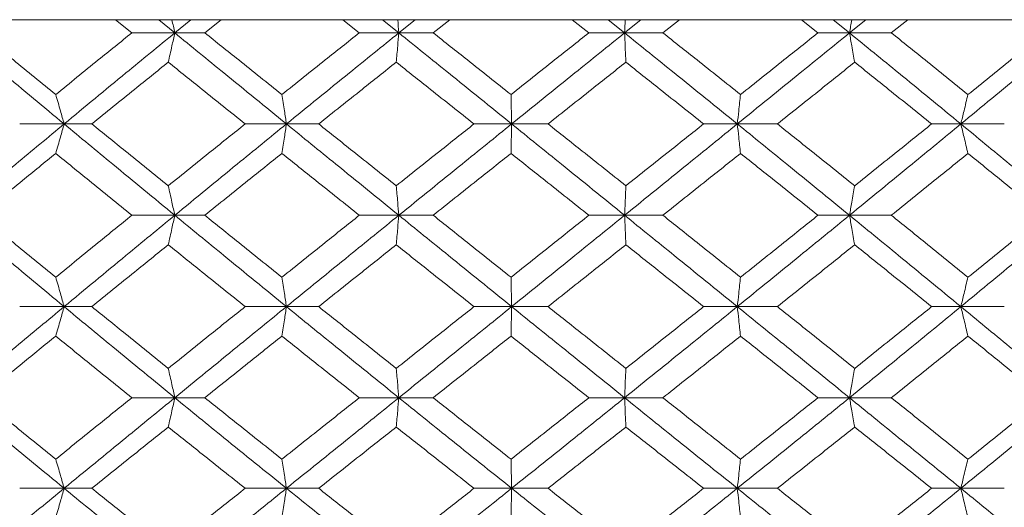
# Model space of a CAD drawing. Header units: inches. Extents: x -4.1 to 22.8, y -8.3 to 17.7.
# Tile 97 of 130: x 12.249 to 12.908, y 1.792 to 2.118. Entities that reach past the tile are written whole.
import ezdxf

# ---------------------------------------------------------------- set-up
doc = ezdxf.new("R2010")
doc.units = ezdxf.units.IN
doc.header["$MEASUREMENT"] = 0

msp = doc.modelspace()

# ---------------------------------------------------------------- linework, layer by layer
at = {"color": 7, "linetype": 'Continuous', "lineweight": 15}
for p, q in [((13.33274, 2.11819), (11.87553, 2.11819)), ((12.3243, 2.10937), (12.31336, 2.11819)), ((12.35302, 2.10937), (12.34224, 2.11819)), ((12.35302, 2.10937), (12.36386, 2.11819)), ((12.37312, 2.10937), (12.38416, 2.11819)), ((12.47646, 2.10937), (12.46535, 2.11819)), ((12.50293, 2.10937), (12.49199, 2.11819)), ((12.50293, 2.10937), (12.51389, 2.11819)), ((12.52592, 2.10937), (12.53707, 2.11819)), ((12.63003, 2.10937), (12.61887, 2.11819)), ((12.65395, 2.10937), (12.64297, 2.11819)), ((12.65395, 2.10937), (12.66491, 2.11819)), ((12.67958, 2.10937), (12.69072, 2.11819)), ((12.78331, 2.10937), (12.77222, 2.11819)), ((12.80442, 2.10937), (12.79353, 2.11819)), ((12.80442, 2.10937), (12.81527, 2.11819)), ((12.83241, 2.10937), (12.84342, 2.11819)), ((12.35302, 2.10937), (12.3243, 2.10937)), ((12.35302, 2.10937), (12.37312, 2.10937)), ((12.50293, 2.10937), (12.47646, 2.10937)), ((12.50293, 2.10937), (12.52592, 2.10937)), ((12.65395, 2.10937), (12.63003, 2.10937)), ((12.65395, 2.10937), (12.67958, 2.10937)), ((12.80442, 2.10937), (12.78331, 2.10937)), ((12.80442, 2.10937), (12.83241, 2.10937)), ((12.279, 2.04841), (12.24926, 2.04841)), ((12.279, 2.04841), (12.29756, 2.04841)), ((12.42773, 2.04841), (12.4001, 2.04841)), ((12.42773, 2.04841), (12.44931, 2.04841)), ((12.5784, 2.04841), (12.55317, 2.04841)), ((12.5784, 2.04841), (12.60275, 2.04841)), ((12.72936, 2.04841), (12.70681, 2.04841)), ((12.72936, 2.04841), (12.7562, 2.04841)), ((12.87893, 2.04841), (12.85932, 2.04841)), ((12.87893, 2.04841), (12.90799, 2.04841)), ((12.35302, 1.98729), (12.3243, 1.98729)), ((12.35302, 1.98729), (12.37312, 1.98729)), ((12.50293, 1.98729), (12.47646, 1.98729)), ((12.50293, 1.98729), (12.52592, 1.98729)), ((12.65395, 1.98729), (12.63003, 1.98729)), ((12.65395, 1.98729), (12.67958, 1.98729)), ((12.80442, 1.98729), (12.78331, 1.98729)), ((12.80442, 1.98729), (12.83241, 1.98729)), ((12.279, 1.92616), (12.24926, 1.92616)), ((12.279, 1.92616), (12.29756, 1.92616)), ((12.42773, 1.92616), (12.4001, 1.92616)), ((12.42773, 1.92616), (12.44931, 1.92616)), ((12.5784, 1.92616), (12.55317, 1.92616)), ((12.5784, 1.92616), (12.60275, 1.92616)), ((12.72936, 1.92616), (12.70681, 1.92616)), ((12.72936, 1.92616), (12.7562, 1.92616)), ((12.87893, 1.92616), (12.85932, 1.92616)), ((12.87893, 1.92616), (12.90799, 1.92616)), ((12.35302, 1.86521), (12.3243, 1.86521)), ((12.35302, 1.86521), (12.37312, 1.86521)), ((12.50293, 1.86521), (12.47646, 1.86521)), ((12.50293, 1.86521), (12.52592, 1.86521)), ((12.65395, 1.86521), (12.63003, 1.86521)), ((12.65395, 1.86521), (12.67958, 1.86521)), ((12.80442, 1.86521), (12.78331, 1.86521)), ((12.80442, 1.86521), (12.83241, 1.86521)), ((12.279, 1.80459), (12.24926, 1.80459)), ((12.279, 1.80459), (12.29756, 1.80459)), ((12.42773, 1.80459), (12.4001, 1.80459)), ((12.42773, 1.80459), (12.44931, 1.80459)), ((12.5784, 1.80459), (12.55317, 1.80459)), ((12.5784, 1.80459), (12.60275, 1.80459)), ((12.72936, 1.80459), (12.70681, 1.80459)), ((12.72936, 1.80459), (12.7562, 1.80459)), ((12.87893, 1.80459), (12.85932, 1.80459)), ((12.87893, 1.80459), (12.90799, 1.80459))]:
    msp.add_line(p, q, dxfattribs=at)
for points, knots in [([(12.35109, 2.11819), (12.3511, 2.11816), (12.35175, 2.11525), (12.35239, 2.11229), (12.35302, 2.10937)], [0, 0, 0, 0, 0.0107619, 1, 1, 1, 1]), ([(12.50215, 2.11819), (12.50216, 2.11816), (12.50242, 2.11525), (12.50267, 2.11229), (12.50293, 2.10937)], [0, 0, 0, 0, 0.010766, 1, 1, 1, 1]), ([(12.65433, 2.11819), (12.65433, 2.11816), (12.6542, 2.11525), (12.65407, 2.11229), (12.65395, 2.10937)], [0, 0, 0, 0, 0.010762, 1, 1, 1, 1]), ([(12.80596, 2.11819), (12.80595, 2.11816), (12.80544, 2.11525), (12.80493, 2.11229), (12.80442, 2.10937)], [0, 0, 0, 0, 0.010765, 1, 1, 1, 1]), ([(12.279, 2.04841), (12.26528, 2.05981), (12.24079, 2.08014), (12.21653, 2.10044), (12.20586, 2.10937)], [0, 0, 0, 0, 0.560458, 1, 1, 1, 1]), ([(12.27336, 2.0681), (12.2639, 2.07581), (12.24702, 2.08958), (12.23023, 2.10332), (12.22285, 2.10937)], [0, 0, 0, 0, 0.560339, 1, 1, 1, 1]), ([(12.27336, 2.0681), (12.28285, 2.07581), (12.29977, 2.08958), (12.31681, 2.10332), (12.3243, 2.10937)], [0, 0, 0, 0, 0.560339, 1, 1, 1, 1]), ([(12.279, 2.04841), (12.29277, 2.05981), (12.31733, 2.08014), (12.34212, 2.10044), (12.35302, 2.10937)], [0, 0, 0, 0, 0.560457, 1, 1, 1, 1]), ([(12.34867, 2.08973), (12.34908, 2.09154), (12.34989, 2.09514), (12.35135, 2.10167), (12.35239, 2.10644), (12.35302, 2.10937)], [0, 0, 0, 0, 0.279169, 0.558336, 1, 1, 1, 1]), ([(12.42773, 2.04841), (12.41374, 2.05981), (12.38878, 2.08014), (12.36394, 2.10044), (12.35302, 2.10937)], [0, 0, 0, 0, 0.560457, 1, 1, 1, 1]), ([(12.42468, 2.0681), (12.41503, 2.07581), (12.39782, 2.08958), (12.38066, 2.10332), (12.37312, 2.10937)], [0, 0, 0, 0, 0.560339, 1, 1, 1, 1]), ([(12.42468, 2.0681), (12.43433, 2.07581), (12.45156, 2.08958), (12.46886, 2.10332), (12.47646, 2.10937)], [0, 0, 0, 0, 0.560339, 1, 1, 1, 1]), ([(12.42773, 2.04841), (12.44175, 2.05981), (12.46675, 2.08014), (12.49188, 2.10044), (12.50293, 2.10937)], [0, 0, 0, 0, 0.5604573, 1, 1, 1, 1]), ([(12.50118, 2.08973), (12.50134, 2.09154), (12.50167, 2.09514), (12.50226, 2.10167), (12.50267, 2.10644), (12.50293, 2.10937)], [0, 0, 0, 0, 0.279167, 0.558335, 1, 1, 1, 1]), ([(12.5784, 2.04841), (12.5643, 2.05981), (12.53914, 2.08014), (12.51399, 2.10044), (12.50293, 2.10937)], [0, 0, 0, 0, 0.560457, 1, 1, 1, 1]), ([(12.57796, 2.0681), (12.56824, 2.07581), (12.55089, 2.08958), (12.53355, 2.10332), (12.52592, 2.10937)], [0, 0, 0, 0, 0.560339, 1, 1, 1, 1]), ([(12.57796, 2.0681), (12.58768, 2.07581), (12.60503, 2.08958), (12.62239, 2.10332), (12.63003, 2.10937)], [0, 0, 0, 0, 0.560339, 1, 1, 1, 1]), ([(12.5784, 2.04841), (12.59251, 2.05981), (12.61768, 2.08014), (12.64287, 2.10044), (12.65395, 2.10937)], [0, 0, 0, 0, 0.560457, 1, 1, 1, 1]), ([(12.65481, 2.08973), (12.65473, 2.09154), (12.65457, 2.09514), (12.65428, 2.10167), (12.65407, 2.10644), (12.65395, 2.10937)], [0, 0, 0, 0, 0.279164, 0.558332, 1, 1, 1, 1]), ([(12.72936, 2.04841), (12.71529, 2.05981), (12.6902, 2.08014), (12.66502, 2.10044), (12.65395, 2.10937)], [0, 0, 0, 0, 0.560457, 1, 1, 1, 1]), ([(12.73152, 2.0681), (12.72184, 2.07581), (12.70454, 2.08958), (12.6872, 2.10332), (12.67958, 2.10937)], [0, 0, 0, 0, 0.5603389, 1, 1, 1, 1]), ([(12.72936, 2.04841), (12.7434, 2.05981), (12.76846, 2.08014), (12.79344, 2.10044), (12.80442, 2.10937)], [0, 0, 0, 0, 0.560457, 1, 1, 1, 1]), ([(12.73152, 2.0681), (12.74121, 2.07581), (12.75848, 2.08958), (12.77573, 2.10332), (12.78331, 2.10937)], [0, 0, 0, 0, 0.560339, 1, 1, 1, 1]), ([(12.80789, 2.08973), (12.80756, 2.09154), (12.80691, 2.09514), (12.80575, 2.10167), (12.80493, 2.10644), (12.80442, 2.10937)], [0, 0, 0, 0, 0.279168, 0.558335, 1, 1, 1, 1]), ([(12.87893, 2.04841), (12.86507, 2.05981), (12.84032, 2.08014), (12.81538, 2.10044), (12.80442, 2.10937)], [0, 0, 0, 0, 0.560457, 1, 1, 1, 1]), ([(12.8837, 2.0681), (12.87414, 2.07581), (12.85709, 2.08958), (12.83995, 2.10332), (12.83241, 2.10937)], [0, 0, 0, 0, 0.560339, 1, 1, 1, 1]), ([(12.87893, 2.04841), (12.89276, 2.05981), (12.91744, 2.08014), (12.94193, 2.10044), (12.9527, 2.10937)], [0, 0, 0, 0, 0.560458, 1, 1, 1, 1]), ([(12.8837, 2.0681), (12.89323, 2.07581), (12.91025, 2.08958), (12.92718, 2.10332), (12.93463, 2.10937)], [0, 0, 0, 0, 0.5603389, 1, 1, 1, 1]), ([(12.29756, 2.04841), (12.30708, 2.05613), (12.32407, 2.06991), (12.34116, 2.08368), (12.34867, 2.08973)], [0, 0, 0, 0, 0.5602733, 1, 1, 1, 1]), ([(12.4001, 2.04841), (12.39048, 2.05613), (12.37331, 2.06991), (12.3562, 2.08368), (12.34867, 2.08973)], [0, 0, 0, 0, 0.5602732, 1, 1, 1, 1]), ([(12.44931, 2.04841), (12.45898, 2.05613), (12.47625, 2.06991), (12.49356, 2.08368), (12.50118, 2.08973)], [0, 0, 0, 0, 0.5602732, 1, 1, 1, 1]), ([(12.55317, 2.04841), (12.54346, 2.05613), (12.52612, 2.06991), (12.5088, 2.08368), (12.50118, 2.08973)], [0, 0, 0, 0, 0.560273, 1, 1, 1, 1]), ([(12.60275, 2.04841), (12.61247, 2.05613), (12.62982, 2.06991), (12.64718, 2.08368), (12.65481, 2.08973)], [0, 0, 0, 0, 0.560273, 1, 1, 1, 1]), ([(12.70681, 2.04841), (12.69711, 2.05613), (12.67979, 2.06991), (12.66244, 2.08368), (12.65481, 2.08973)], [0, 0, 0, 0, 0.560273, 1, 1, 1, 1]), ([(12.7562, 2.04841), (12.76587, 2.05613), (12.78312, 2.06991), (12.80032, 2.08368), (12.80789, 2.08973)], [0, 0, 0, 0, 0.560273, 1, 1, 1, 1]), ([(12.85932, 2.04841), (12.84974, 2.05613), (12.83263, 2.06991), (12.81545, 2.08368), (12.80789, 2.08973)], [0, 0, 0, 0, 0.560273, 1, 1, 1, 1]), ([(12.27336, 2.0681), (12.27389, 2.06629), (12.27495, 2.06268), (12.27683, 2.05614), (12.27817, 2.05135), (12.279, 2.04841)], [0, 0, 0, 0, 0.278867, 0.557739, 1, 1, 1, 1]), ([(12.42468, 2.0681), (12.42496, 2.06629), (12.42554, 2.06268), (12.42656, 2.05614), (12.42729, 2.05135), (12.42773, 2.04841)], [0, 0, 0, 0, 0.2788707, 0.5577408, 1, 1, 1, 1]), ([(12.57796, 2.0681), (12.578, 2.06629), (12.57808, 2.06268), (12.57823, 2.05614), (12.57834, 2.05135), (12.5784, 2.04841)], [0, 0, 0, 0, 0.2788694, 0.5577415, 1, 1, 1, 1]), ([(12.73152, 2.0681), (12.73132, 2.06629), (12.73091, 2.06268), (12.73019, 2.05614), (12.72967, 2.05135), (12.72936, 2.04841)], [0, 0, 0, 0, 0.278869, 0.557738, 1, 1, 1, 1]), ([(12.8837, 2.0681), (12.88325, 2.06629), (12.88236, 2.06268), (12.88077, 2.05614), (12.87963, 2.05135), (12.87893, 2.04841)], [0, 0, 0, 0, 0.278871, 0.557742, 1, 1, 1, 1]), ([(12.20586, 1.98729), (12.21945, 1.9987), (12.2437, 2.01908), (12.26822, 2.03945), (12.279, 2.04841)], [0, 0, 0, 0, 0.560155, 1, 1, 1, 1]), ([(12.27336, 2.02871), (12.27389, 2.03051), (12.27495, 2.03413), (12.27683, 2.04068), (12.27817, 2.04547), (12.279, 2.04841)], [0, 0, 0, 0, 0.2787713, 0.5575486, 1, 1, 1, 1]), ([(12.35302, 1.98729), (12.33915, 1.9987), (12.31438, 2.01908), (12.28981, 2.03945), (12.279, 2.04841)], [0, 0, 0, 0, 0.560155, 1, 1, 1, 1]), ([(12.34867, 2.00701), (12.33911, 2.01474), (12.32203, 2.02855), (12.30504, 2.04234), (12.29756, 2.04841)], [0, 0, 0, 0, 0.560136, 1, 1, 1, 1]), ([(12.34867, 2.00701), (12.35825, 2.01474), (12.37536, 2.02855), (12.39254, 2.04234), (12.4001, 2.04841)], [0, 0, 0, 0, 0.560136, 1, 1, 1, 1]), ([(12.35302, 1.98729), (12.36693, 1.9987), (12.39176, 2.01908), (12.41674, 2.03945), (12.42773, 2.04841)], [0, 0, 0, 0, 0.560155, 1, 1, 1, 1]), ([(12.42468, 2.02871), (12.42496, 2.03051), (12.42554, 2.03413), (12.42656, 2.04068), (12.42729, 2.04547), (12.42773, 2.04841)], [0, 0, 0, 0, 0.278776, 0.55755, 1, 1, 1, 1]), ([(12.50293, 1.98729), (12.48887, 1.9987), (12.46376, 2.01908), (12.43874, 2.03945), (12.42773, 2.04841)], [0, 0, 0, 0, 0.5601553, 1, 1, 1, 1]), ([(12.50118, 2.00701), (12.49148, 2.01474), (12.47418, 2.02855), (12.45691, 2.04234), (12.44931, 2.04841)], [0, 0, 0, 0, 0.560136, 1, 1, 1, 1]), ([(12.50118, 2.00701), (12.51088, 2.01474), (12.5282, 2.02855), (12.54554, 2.04234), (12.55317, 2.04841)], [0, 0, 0, 0, 0.5601359, 1, 1, 1, 1]), ([(12.50293, 1.98729), (12.51701, 1.9987), (12.54214, 2.01908), (12.56733, 2.03945), (12.5784, 2.04841)], [0, 0, 0, 0, 0.560155, 1, 1, 1, 1]), ([(12.57796, 2.02871), (12.578, 2.03051), (12.57808, 2.03413), (12.57823, 2.04068), (12.57834, 2.04547), (12.5784, 2.04841)], [0, 0, 0, 0, 0.278776, 0.557552, 1, 1, 1, 1]), ([(12.65395, 1.98729), (12.63985, 1.9987), (12.61467, 2.01908), (12.58948, 2.03945), (12.5784, 2.04841)], [0, 0, 0, 0, 0.560155, 1, 1, 1, 1]), ([(12.65481, 2.00701), (12.64509, 2.01474), (12.62775, 2.02855), (12.61038, 2.04234), (12.60275, 2.04841)], [0, 0, 0, 0, 0.560136, 1, 1, 1, 1]), ([(12.65395, 1.98729), (12.66804, 1.9987), (12.6932, 2.01908), (12.71831, 2.03945), (12.72936, 2.04841)], [0, 0, 0, 0, 0.560155, 1, 1, 1, 1]), ([(12.65481, 2.00701), (12.66452, 2.01474), (12.68187, 2.02855), (12.69919, 2.04234), (12.70681, 2.04841)], [0, 0, 0, 0, 0.560136, 1, 1, 1, 1]), ([(12.73152, 2.02871), (12.73132, 2.03051), (12.73092, 2.03413), (12.73019, 2.04068), (12.72967, 2.04547), (12.72936, 2.04841)], [0, 0, 0, 0, 0.278772, 0.557552, 1, 1, 1, 1]), ([(12.80442, 1.98729), (12.79044, 1.9987), (12.76547, 2.01908), (12.74039, 2.03945), (12.72936, 2.04841)], [0, 0, 0, 0, 0.560155, 1, 1, 1, 1]), ([(12.80789, 2.00701), (12.79826, 2.01474), (12.78106, 2.02855), (12.7638, 2.04234), (12.7562, 2.04841)], [0, 0, 0, 0, 0.5601358, 1, 1, 1, 1]), ([(12.80442, 1.98729), (12.81837, 1.9987), (12.84329, 2.01908), (12.86805, 2.03945), (12.87893, 2.04841)], [0, 0, 0, 0, 0.560155, 1, 1, 1, 1]), ([(12.80789, 2.00701), (12.81751, 2.01474), (12.83468, 2.02855), (12.85179, 2.04234), (12.85932, 2.04841)], [0, 0, 0, 0, 0.5601362, 1, 1, 1, 1]), ([(12.8837, 2.02871), (12.88325, 2.03051), (12.88236, 2.03413), (12.88077, 2.04068), (12.87963, 2.04547), (12.87893, 2.04841)], [0, 0, 0, 0, 0.278776, 0.557553, 1, 1, 1, 1]), ([(12.9527, 1.98729), (12.93898, 1.9987), (12.9145, 2.01908), (12.8898, 2.03945), (12.87893, 2.04841)], [0, 0, 0, 0, 0.560155, 1, 1, 1, 1]), ([(12.22285, 1.98729), (12.23225, 1.99502), (12.24903, 2.00883), (12.26593, 2.02263), (12.27336, 2.02871)], [0, 0, 0, 0, 0.560071, 1, 1, 1, 1]), ([(12.3243, 1.98729), (12.31476, 1.99502), (12.29774, 2.00883), (12.28081, 2.02263), (12.27336, 2.02871)], [0, 0, 0, 0, 0.56007, 1, 1, 1, 1]), ([(12.37312, 1.98729), (12.38273, 1.99502), (12.39988, 2.00883), (12.4171, 2.02263), (12.42468, 2.02871)], [0, 0, 0, 0, 0.5600707, 1, 1, 1, 1]), ([(12.47646, 1.98729), (12.46678, 1.99502), (12.4495, 2.00883), (12.43226, 2.02263), (12.42468, 2.02871)], [0, 0, 0, 0, 0.560071, 1, 1, 1, 1]), ([(12.52592, 1.98729), (12.53563, 1.99502), (12.55297, 2.00883), (12.57032, 2.02263), (12.57796, 2.02871)], [0, 0, 0, 0, 0.5600707, 1, 1, 1, 1]), ([(12.63003, 1.98729), (12.62031, 1.99502), (12.60295, 2.00883), (12.58559, 2.02263), (12.57796, 2.02871)], [0, 0, 0, 0, 0.560071, 1, 1, 1, 1]), ([(12.67958, 1.98729), (12.68928, 1.99502), (12.70661, 2.00883), (12.72391, 2.02263), (12.73152, 2.02871)], [0, 0, 0, 0, 0.560071, 1, 1, 1, 1]), ([(12.78331, 1.98729), (12.77366, 1.99502), (12.75642, 2.00883), (12.73913, 2.02263), (12.73152, 2.02871)], [0, 0, 0, 0, 0.560071, 1, 1, 1, 1]), ([(12.83241, 1.98729), (12.84201, 1.99502), (12.85914, 2.00883), (12.87619, 2.02263), (12.8837, 2.02871)], [0, 0, 0, 0, 0.5600708, 1, 1, 1, 1]), ([(12.93463, 1.98729), (12.92515, 1.99502), (12.90822, 2.00883), (12.89119, 2.02263), (12.8837, 2.02871)], [0, 0, 0, 0, 0.5600706, 1, 1, 1, 1]), ([(12.34867, 2.00701), (12.34908, 2.0052), (12.34989, 2.00158), (12.35135, 1.99503), (12.35238, 1.99023), (12.35302, 1.98729)], [0, 0, 0, 0, 0.278677, 0.557352, 1, 1, 1, 1]), ([(12.50118, 2.00701), (12.50134, 2.0052), (12.50167, 2.00158), (12.50225, 1.99503), (12.50267, 1.99023), (12.50293, 1.98729)], [0, 0, 0, 0, 0.2786745, 0.5573512, 1, 1, 1, 1]), ([(12.65481, 2.00701), (12.65473, 2.0052), (12.65457, 2.00158), (12.65428, 1.99503), (12.65407, 1.99023), (12.65395, 1.98729)], [0, 0, 0, 0, 0.278676, 0.557353, 1, 1, 1, 1]), ([(12.80789, 2.00701), (12.80756, 2.0052), (12.80691, 2.00158), (12.80576, 1.99503), (12.80493, 1.99023), (12.80442, 1.98729)], [0, 0, 0, 0, 0.278678, 0.557355, 1, 1, 1, 1]), ([(12.279, 1.92616), (12.26528, 1.93757), (12.24078, 1.95794), (12.21653, 1.97832), (12.20586, 1.98729)], [0, 0, 0, 0, 0.559853, 1, 1, 1, 1]), ([(12.27336, 1.94587), (12.2639, 1.9536), (12.24701, 1.9674), (12.23023, 1.98121), (12.22285, 1.98729)], [0, 0, 0, 0, 0.559933, 1, 1, 1, 1]), ([(12.27336, 1.94587), (12.28285, 1.9536), (12.29978, 1.9674), (12.3168, 1.98121), (12.3243, 1.98729)], [0, 0, 0, 0, 0.559933, 1, 1, 1, 1]), ([(12.279, 1.92616), (12.29276, 1.93757), (12.31735, 1.95794), (12.34212, 1.97832), (12.35302, 1.98729)], [0, 0, 0, 0, 0.559853, 1, 1, 1, 1]), ([(12.34867, 1.96756), (12.34908, 1.96937), (12.34989, 1.97299), (12.35135, 1.97954), (12.35238, 1.98434), (12.35302, 1.98729)], [0, 0, 0, 0, 0.278677, 0.557351, 1, 1, 1, 1]), ([(12.42773, 1.92616), (12.41375, 1.93757), (12.38877, 1.95794), (12.36395, 1.97832), (12.35302, 1.98729)], [0, 0, 0, 0, 0.559853, 1, 1, 1, 1]), ([(12.42468, 1.94587), (12.41504, 1.9536), (12.39782, 1.9674), (12.38067, 1.98121), (12.37312, 1.98729)], [0, 0, 0, 0, 0.559933, 1, 1, 1, 1]), ([(12.42468, 1.94587), (12.43433, 1.9536), (12.45157, 1.9674), (12.46886, 1.98121), (12.47646, 1.98729)], [0, 0, 0, 0, 0.559933, 1, 1, 1, 1]), ([(12.42773, 1.92616), (12.44174, 1.93757), (12.46677, 1.95794), (12.49188, 1.97832), (12.50293, 1.98729)], [0, 0, 0, 0, 0.559853, 1, 1, 1, 1]), ([(12.50118, 1.96756), (12.50134, 1.96937), (12.50167, 1.97299), (12.50225, 1.97954), (12.50267, 1.98434), (12.50293, 1.98729)], [0, 0, 0, 0, 0.278674, 0.55735, 1, 1, 1, 1]), ([(12.5784, 1.92616), (12.5643, 1.93757), (12.53912, 1.95794), (12.51399, 1.97832), (12.50293, 1.98729)], [0, 0, 0, 0, 0.559853, 1, 1, 1, 1]), ([(12.57796, 1.94587), (12.56824, 1.9536), (12.55089, 1.9674), (12.53355, 1.98121), (12.52592, 1.98729)], [0, 0, 0, 0, 0.559933, 1, 1, 1, 1]), ([(12.57796, 1.94587), (12.58768, 1.9536), (12.60504, 1.9674), (12.62239, 1.98121), (12.63003, 1.98729)], [0, 0, 0, 0, 0.559933, 1, 1, 1, 1]), ([(12.5784, 1.92616), (12.59251, 1.93757), (12.6177, 1.95794), (12.64287, 1.97832), (12.65395, 1.98729)], [0, 0, 0, 0, 0.559853, 1, 1, 1, 1]), ([(12.65481, 1.96756), (12.65473, 1.96937), (12.65457, 1.97299), (12.65428, 1.97954), (12.65407, 1.98434), (12.65395, 1.98729)], [0, 0, 0, 0, 0.278676, 0.557351, 1, 1, 1, 1]), ([(12.72936, 1.92616), (12.7153, 1.93757), (12.69018, 1.95794), (12.66502, 1.97832), (12.65395, 1.98729)], [0, 0, 0, 0, 0.559853, 1, 1, 1, 1]), ([(12.73152, 1.94587), (12.72184, 1.9536), (12.70454, 1.9674), (12.68721, 1.98121), (12.67958, 1.98729)], [0, 0, 0, 0, 0.5599328, 1, 1, 1, 1]), ([(12.72936, 1.92616), (12.7434, 1.93757), (12.76848, 1.95794), (12.79343, 1.97832), (12.80442, 1.98729)], [0, 0, 0, 0, 0.559853, 1, 1, 1, 1]), ([(12.73152, 1.94587), (12.7412, 1.9536), (12.75849, 1.9674), (12.77573, 1.98121), (12.78331, 1.98729)], [0, 0, 0, 0, 0.559933, 1, 1, 1, 1]), ([(12.80789, 1.96756), (12.80756, 1.96937), (12.80691, 1.97299), (12.80576, 1.97954), (12.80493, 1.98434), (12.80442, 1.98729)], [0, 0, 0, 0, 0.278678, 0.557353, 1, 1, 1, 1]), ([(12.87893, 1.92616), (12.86507, 1.93757), (12.8403, 1.95794), (12.81539, 1.97832), (12.80442, 1.98729)], [0, 0, 0, 0, 0.5598527, 1, 1, 1, 1]), ([(12.8837, 1.94587), (12.87414, 1.9536), (12.85709, 1.9674), (12.83995, 1.98121), (12.83241, 1.98729)], [0, 0, 0, 0, 0.559933, 1, 1, 1, 1]), ([(12.87893, 1.92616), (12.89276, 1.93757), (12.91746, 1.95794), (12.94193, 1.97832), (12.9527, 1.98729)], [0, 0, 0, 0, 0.5598527, 1, 1, 1, 1]), ([(12.8837, 1.94587), (12.89323, 1.9536), (12.91025, 1.9674), (12.92718, 1.98121), (12.93463, 1.98729)], [0, 0, 0, 0, 0.5599328, 1, 1, 1, 1]), ([(12.29756, 1.92616), (12.30708, 1.93389), (12.32408, 1.94768), (12.34115, 1.96149), (12.34867, 1.96756)], [0, 0, 0, 0, 0.559868, 1, 1, 1, 1]), ([(12.4001, 1.92616), (12.39048, 1.93389), (12.3733, 1.94768), (12.3562, 1.96149), (12.34867, 1.96756)], [0, 0, 0, 0, 0.559867, 1, 1, 1, 1]), ([(12.44931, 1.92616), (12.45898, 1.93389), (12.47625, 1.94768), (12.49356, 1.96149), (12.50118, 1.96756)], [0, 0, 0, 0, 0.5598676, 1, 1, 1, 1]), ([(12.55317, 1.92616), (12.54346, 1.93389), (12.52612, 1.94768), (12.5088, 1.96149), (12.50118, 1.96756)], [0, 0, 0, 0, 0.559868, 1, 1, 1, 1]), ([(12.60275, 1.92616), (12.61247, 1.93389), (12.62983, 1.94768), (12.64718, 1.96149), (12.65481, 1.96756)], [0, 0, 0, 0, 0.559868, 1, 1, 1, 1]), ([(12.70681, 1.92616), (12.69711, 1.93389), (12.67979, 1.94768), (12.66244, 1.96149), (12.65481, 1.96756)], [0, 0, 0, 0, 0.559868, 1, 1, 1, 1]), ([(12.7562, 1.92616), (12.76587, 1.93389), (12.78312, 1.94768), (12.80032, 1.96149), (12.80789, 1.96756)], [0, 0, 0, 0, 0.559868, 1, 1, 1, 1]), ([(12.85932, 1.92616), (12.84974, 1.93389), (12.83263, 1.94768), (12.81545, 1.96149), (12.80789, 1.96756)], [0, 0, 0, 0, 0.559867, 1, 1, 1, 1]), ([(12.27336, 1.94587), (12.27389, 1.94406), (12.27495, 1.94045), (12.27683, 1.93389), (12.27817, 1.9291), (12.279, 1.92616)], [0, 0, 0, 0, 0.278773, 0.557549, 1, 1, 1, 1]), ([(12.42468, 1.94587), (12.42496, 1.94406), (12.42554, 1.94045), (12.42656, 1.93389), (12.42729, 1.9291), (12.42773, 1.92616)], [0, 0, 0, 0, 0.2787778, 0.5575501, 1, 1, 1, 1]), ([(12.57796, 1.94587), (12.578, 1.94406), (12.57808, 1.94045), (12.57823, 1.93389), (12.57834, 1.9291), (12.5784, 1.92616)], [0, 0, 0, 0, 0.2787772, 0.5575521, 1, 1, 1, 1]), ([(12.73152, 1.94587), (12.73132, 1.94406), (12.73092, 1.94045), (12.73019, 1.93389), (12.72967, 1.9291), (12.72936, 1.92616)], [0, 0, 0, 0, 0.278773, 0.557552, 1, 1, 1, 1]), ([(12.8837, 1.94587), (12.88325, 1.94406), (12.88236, 1.94045), (12.88077, 1.93389), (12.87963, 1.9291), (12.87893, 1.92616)], [0, 0, 0, 0, 0.278777, 0.557553, 1, 1, 1, 1]), ([(12.20586, 1.86521), (12.21945, 1.87657), (12.24372, 1.89687), (12.26821, 1.91721), (12.279, 1.92616)], [0, 0, 0, 0, 0.55955, 1, 1, 1, 1]), ([(12.27336, 1.90648), (12.27389, 1.90828), (12.27495, 1.91189), (12.27683, 1.91844), (12.27817, 1.92323), (12.279, 1.92616)], [0, 0, 0, 0, 0.278867, 0.557739, 1, 1, 1, 1]), ([(12.35302, 1.86521), (12.33915, 1.87657), (12.31437, 1.89687), (12.28981, 1.91721), (12.279, 1.92616)], [0, 0, 0, 0, 0.55955, 1, 1, 1, 1]), ([(12.34867, 1.88484), (12.33911, 1.89255), (12.32202, 1.90631), (12.30504, 1.9201), (12.29756, 1.92616)], [0, 0, 0, 0, 0.55973, 1, 1, 1, 1]), ([(12.34867, 1.88484), (12.35825, 1.89255), (12.37536, 1.90631), (12.39254, 1.9201), (12.4001, 1.92616)], [0, 0, 0, 0, 0.55973, 1, 1, 1, 1]), ([(12.35302, 1.86521), (12.36693, 1.87657), (12.39177, 1.89687), (12.41674, 1.91721), (12.42773, 1.92616)], [0, 0, 0, 0, 0.55955, 1, 1, 1, 1]), ([(12.42468, 1.90648), (12.42496, 1.90828), (12.42554, 1.91189), (12.42656, 1.91844), (12.42729, 1.92323), (12.42773, 1.92616)], [0, 0, 0, 0, 0.2788707, 0.5577408, 1, 1, 1, 1]), ([(12.50293, 1.86521), (12.48887, 1.87657), (12.46374, 1.89687), (12.43875, 1.91721), (12.42773, 1.92616)], [0, 0, 0, 0, 0.55955, 1, 1, 1, 1]), ([(12.50118, 1.88484), (12.49149, 1.89255), (12.47417, 1.90631), (12.45691, 1.9201), (12.44931, 1.92616)], [0, 0, 0, 0, 0.55973, 1, 1, 1, 1]), ([(12.50118, 1.88484), (12.51088, 1.89255), (12.5282, 1.90631), (12.54554, 1.9201), (12.55317, 1.92616)], [0, 0, 0, 0, 0.55973, 1, 1, 1, 1]), ([(12.50293, 1.86521), (12.517, 1.87657), (12.54216, 1.89687), (12.56732, 1.91721), (12.5784, 1.92616)], [0, 0, 0, 0, 0.55955, 1, 1, 1, 1]), ([(12.57796, 1.90648), (12.578, 1.90828), (12.57808, 1.91189), (12.57823, 1.91844), (12.57834, 1.92323), (12.5784, 1.92616)], [0, 0, 0, 0, 0.2788694, 0.5577415, 1, 1, 1, 1]), ([(12.65395, 1.86521), (12.63985, 1.87657), (12.61466, 1.89687), (12.58949, 1.91721), (12.5784, 1.92616)], [0, 0, 0, 0, 0.55955, 1, 1, 1, 1]), ([(12.65481, 1.88484), (12.6451, 1.89255), (12.62774, 1.90631), (12.61039, 1.9201), (12.60275, 1.92616)], [0, 0, 0, 0, 0.55973, 1, 1, 1, 1]), ([(12.65395, 1.86521), (12.66804, 1.87657), (12.69322, 1.89687), (12.71831, 1.91721), (12.72936, 1.92616)], [0, 0, 0, 0, 0.55955, 1, 1, 1, 1]), ([(12.65481, 1.88484), (12.66452, 1.89255), (12.68187, 1.90631), (12.69919, 1.9201), (12.70681, 1.92616)], [0, 0, 0, 0, 0.55973, 1, 1, 1, 1]), ([(12.73152, 1.90648), (12.73132, 1.90828), (12.73091, 1.91189), (12.73019, 1.91844), (12.72967, 1.92323), (12.72936, 1.92616)], [0, 0, 0, 0, 0.278869, 0.557738, 1, 1, 1, 1]), ([(12.80442, 1.86521), (12.79044, 1.87657), (12.76546, 1.89687), (12.74039, 1.91721), (12.72936, 1.92616)], [0, 0, 0, 0, 0.55955, 1, 1, 1, 1]), ([(12.80789, 1.88484), (12.79826, 1.89255), (12.78105, 1.90631), (12.7638, 1.9201), (12.7562, 1.92616)], [0, 0, 0, 0, 0.55973, 1, 1, 1, 1]), ([(12.80442, 1.86521), (12.81837, 1.87657), (12.8433, 1.89687), (12.86804, 1.91721), (12.87893, 1.92616)], [0, 0, 0, 0, 0.55955, 1, 1, 1, 1]), ([(12.80789, 1.88484), (12.81751, 1.89255), (12.83469, 1.90631), (12.85179, 1.9201), (12.85932, 1.92616)], [0, 0, 0, 0, 0.55973, 1, 1, 1, 1]), ([(12.8837, 1.90648), (12.88325, 1.90828), (12.88236, 1.91189), (12.88077, 1.91844), (12.87963, 1.92323), (12.87893, 1.92616)], [0, 0, 0, 0, 0.278871, 0.557742, 1, 1, 1, 1]), ([(12.9527, 1.86521), (12.93899, 1.87657), (12.91449, 1.89687), (12.88981, 1.91721), (12.87893, 1.92616)], [0, 0, 0, 0, 0.55955, 1, 1, 1, 1]), ([(12.22285, 1.86521), (12.23225, 1.8729), (12.24904, 1.88665), (12.26593, 1.90041), (12.27336, 1.90648)], [0, 0, 0, 0, 0.5596644, 1, 1, 1, 1]), ([(12.3243, 1.86521), (12.31476, 1.8729), (12.29773, 1.88665), (12.28081, 1.90041), (12.27336, 1.90648)], [0, 0, 0, 0, 0.559664, 1, 1, 1, 1]), ([(12.37312, 1.86521), (12.38273, 1.8729), (12.39989, 1.88665), (12.4171, 1.90041), (12.42468, 1.90648)], [0, 0, 0, 0, 0.5596642, 1, 1, 1, 1]), ([(12.47646, 1.86521), (12.46678, 1.8729), (12.44949, 1.88665), (12.43226, 1.90041), (12.42468, 1.90648)], [0, 0, 0, 0, 0.559664, 1, 1, 1, 1]), ([(12.52592, 1.86521), (12.53563, 1.8729), (12.55297, 1.88665), (12.57032, 1.90041), (12.57796, 1.90648)], [0, 0, 0, 0, 0.559664, 1, 1, 1, 1]), ([(12.63003, 1.86521), (12.62031, 1.8729), (12.60295, 1.88665), (12.5856, 1.90041), (12.57796, 1.90648)], [0, 0, 0, 0, 0.559664, 1, 1, 1, 1]), ([(12.67958, 1.86521), (12.68928, 1.8729), (12.70662, 1.88665), (12.72391, 1.90041), (12.73152, 1.90648)], [0, 0, 0, 0, 0.559664, 1, 1, 1, 1]), ([(12.78331, 1.86521), (12.77366, 1.8729), (12.75641, 1.88665), (12.73913, 1.90041), (12.73152, 1.90648)], [0, 0, 0, 0, 0.559664, 1, 1, 1, 1]), ([(12.83241, 1.86521), (12.842, 1.8729), (12.85914, 1.88665), (12.87619, 1.90041), (12.8837, 1.90648)], [0, 0, 0, 0, 0.559664, 1, 1, 1, 1]), ([(12.93463, 1.86521), (12.92515, 1.8729), (12.90821, 1.88665), (12.89119, 1.90041), (12.8837, 1.90648)], [0, 0, 0, 0, 0.559664, 1, 1, 1, 1]), ([(12.34867, 1.88484), (12.34908, 1.88304), (12.34989, 1.87943), (12.35135, 1.8729), (12.35239, 1.86813), (12.35302, 1.86521)], [0, 0, 0, 0, 0.279169, 0.558337, 1, 1, 1, 1]), ([(12.50118, 1.88484), (12.50134, 1.88304), (12.50167, 1.87943), (12.50226, 1.8729), (12.50267, 1.86813), (12.50293, 1.86521)], [0, 0, 0, 0, 0.279167, 0.558336, 1, 1, 1, 1]), ([(12.65481, 1.88484), (12.65473, 1.88304), (12.65457, 1.87943), (12.65428, 1.8729), (12.65407, 1.86813), (12.65395, 1.86521)], [0, 0, 0, 0, 0.2791642, 0.558333, 1, 1, 1, 1]), ([(12.80789, 1.88484), (12.80756, 1.88304), (12.80691, 1.87943), (12.80575, 1.8729), (12.80493, 1.86813), (12.80442, 1.86521)], [0, 0, 0, 0, 0.279168, 0.558336, 1, 1, 1, 1]), ([(12.279, 1.80459), (12.26528, 1.81587), (12.24076, 1.83605), (12.21654, 1.85629), (12.20586, 1.86521)], [0, 0, 0, 0, 0.559248, 1, 1, 1, 1]), ([(12.27336, 1.82409), (12.26391, 1.83175), (12.247, 1.84545), (12.23024, 1.85916), (12.22285, 1.86521)], [0, 0, 0, 0, 0.559528, 1, 1, 1, 1]), ([(12.27336, 1.82409), (12.28284, 1.83175), (12.29978, 1.84545), (12.3168, 1.85916), (12.3243, 1.86521)], [0, 0, 0, 0, 0.5595276, 1, 1, 1, 1]), ([(12.279, 1.80459), (12.29276, 1.81587), (12.31736, 1.83605), (12.34211, 1.85629), (12.35302, 1.86521)], [0, 0, 0, 0, 0.559249, 1, 1, 1, 1]), ([(12.34867, 1.84561), (12.34908, 1.84741), (12.3499, 1.85101), (12.35135, 1.85752), (12.35239, 1.86229), (12.35302, 1.86521)], [0, 0, 0, 0, 0.279356, 0.558712, 1, 1, 1, 1]), ([(12.42773, 1.80459), (12.41375, 1.81587), (12.38875, 1.83605), (12.36395, 1.85629), (12.35302, 1.86521)], [0, 0, 0, 0, 0.559248, 1, 1, 1, 1]), ([(12.42468, 1.82409), (12.41504, 1.83175), (12.39781, 1.84545), (12.38067, 1.85916), (12.37312, 1.86521)], [0, 0, 0, 0, 0.559528, 1, 1, 1, 1]), ([(12.42468, 1.82409), (12.43433, 1.83175), (12.45158, 1.84545), (12.46885, 1.85916), (12.47646, 1.86521)], [0, 0, 0, 0, 0.5595273, 1, 1, 1, 1]), ([(12.42773, 1.80459), (12.44174, 1.81587), (12.46678, 1.83605), (12.49187, 1.85629), (12.50293, 1.86521)], [0, 0, 0, 0, 0.559248, 1, 1, 1, 1]), ([(12.50118, 1.84561), (12.50134, 1.84741), (12.50167, 1.85101), (12.50226, 1.85752), (12.50267, 1.86229), (12.50293, 1.86521)], [0, 0, 0, 0, 0.279354, 0.55871, 1, 1, 1, 1]), ([(12.5784, 1.80459), (12.56431, 1.81587), (12.53911, 1.83605), (12.514, 1.85629), (12.50293, 1.86521)], [0, 0, 0, 0, 0.559248, 1, 1, 1, 1]), ([(12.57796, 1.82409), (12.56824, 1.83175), (12.55088, 1.84545), (12.53355, 1.85916), (12.52592, 1.86521)], [0, 0, 0, 0, 0.559527, 1, 1, 1, 1]), ([(12.57796, 1.82409), (12.58768, 1.83175), (12.60504, 1.84545), (12.62239, 1.85916), (12.63003, 1.86521)], [0, 0, 0, 0, 0.559527, 1, 1, 1, 1]), ([(12.5784, 1.80459), (12.5925, 1.81587), (12.61771, 1.83605), (12.64286, 1.85629), (12.65395, 1.86521)], [0, 0, 0, 0, 0.5592483, 1, 1, 1, 1]), ([(12.65481, 1.84561), (12.65473, 1.84741), (12.65457, 1.85101), (12.65428, 1.85752), (12.65407, 1.86229), (12.65395, 1.86521)], [0, 0, 0, 0, 0.279355, 0.55871, 1, 1, 1, 1]), ([(12.72936, 1.80459), (12.7153, 1.81587), (12.69017, 1.83605), (12.66503, 1.85629), (12.65395, 1.86521)], [0, 0, 0, 0, 0.559248, 1, 1, 1, 1]), ([(12.73152, 1.82409), (12.72184, 1.83175), (12.70453, 1.84545), (12.68721, 1.85916), (12.67958, 1.86521)], [0, 0, 0, 0, 0.559527, 1, 1, 1, 1]), ([(12.72936, 1.80459), (12.74339, 1.81587), (12.76849, 1.83605), (12.79343, 1.85629), (12.80442, 1.86521)], [0, 0, 0, 0, 0.559248, 1, 1, 1, 1]), ([(12.73152, 1.82409), (12.7412, 1.83175), (12.7585, 1.84545), (12.77572, 1.85916), (12.78331, 1.86521)], [0, 0, 0, 0, 0.559527, 1, 1, 1, 1]), ([(12.80789, 1.84561), (12.80756, 1.84741), (12.80691, 1.85101), (12.80575, 1.85752), (12.80493, 1.86229), (12.80442, 1.86521)], [0, 0, 0, 0, 0.279357, 0.5587127, 1, 1, 1, 1]), ([(12.87893, 1.80459), (12.86507, 1.81587), (12.84029, 1.83605), (12.81539, 1.85629), (12.80442, 1.86521)], [0, 0, 0, 0, 0.559248, 1, 1, 1, 1]), ([(12.8837, 1.82409), (12.87415, 1.83175), (12.85708, 1.84545), (12.83995, 1.85916), (12.83241, 1.86521)], [0, 0, 0, 0, 0.559528, 1, 1, 1, 1]), ([(12.87893, 1.80459), (12.89276, 1.81587), (12.91747, 1.83605), (12.94192, 1.85629), (12.9527, 1.86521)], [0, 0, 0, 0, 0.559248, 1, 1, 1, 1]), ([(12.8837, 1.82409), (12.89323, 1.83175), (12.91026, 1.84545), (12.92718, 1.85916), (12.93463, 1.86521)], [0, 0, 0, 0, 0.559528, 1, 1, 1, 1]), ([(12.29756, 1.80459), (12.30708, 1.81223), (12.32408, 1.82589), (12.34115, 1.83958), (12.34867, 1.84561)], [0, 0, 0, 0, 0.559461, 1, 1, 1, 1]), ([(12.4001, 1.80459), (12.39048, 1.81223), (12.37329, 1.82589), (12.3562, 1.83958), (12.34867, 1.84561)], [0, 0, 0, 0, 0.559461, 1, 1, 1, 1]), ([(12.44931, 1.80459), (12.45898, 1.81223), (12.47626, 1.82589), (12.49356, 1.83958), (12.50118, 1.84561)], [0, 0, 0, 0, 0.559461, 1, 1, 1, 1]), ([(12.55317, 1.80459), (12.54346, 1.81223), (12.52611, 1.82589), (12.5088, 1.83958), (12.50118, 1.84561)], [0, 0, 0, 0, 0.559461, 1, 1, 1, 1]), ([(12.60275, 1.80459), (12.61247, 1.81223), (12.62984, 1.82589), (12.64717, 1.83958), (12.65481, 1.84561)], [0, 0, 0, 0, 0.559461, 1, 1, 1, 1]), ([(12.70681, 1.80459), (12.69711, 1.81223), (12.67978, 1.82589), (12.66245, 1.83958), (12.65481, 1.84561)], [0, 0, 0, 0, 0.559461, 1, 1, 1, 1]), ([(12.7562, 1.80459), (12.76586, 1.81223), (12.78313, 1.82589), (12.80032, 1.83958), (12.80789, 1.84561)], [0, 0, 0, 0, 0.559462, 1, 1, 1, 1]), ([(12.85932, 1.80459), (12.84974, 1.81223), (12.83262, 1.82589), (12.81545, 1.83958), (12.80789, 1.84561)], [0, 0, 0, 0, 0.559461, 1, 1, 1, 1]), ([(12.27336, 1.82409), (12.27389, 1.8223), (12.27495, 1.8187), (12.27683, 1.81222), (12.27818, 1.80748), (12.279, 1.80459)], [0, 0, 0, 0, 0.279852, 0.559705, 1, 1, 1, 1]), ([(12.42468, 1.82409), (12.42497, 1.8223), (12.42554, 1.8187), (12.42656, 1.81222), (12.42729, 1.80748), (12.42773, 1.80459)], [0, 0, 0, 0, 0.2798532, 0.5597057, 1, 1, 1, 1]), ([(12.57796, 1.82409), (12.578, 1.8223), (12.57808, 1.8187), (12.57823, 1.81222), (12.57834, 1.80748), (12.5784, 1.80459)], [0, 0, 0, 0, 0.2798554, 0.5597056, 1, 1, 1, 1]), ([(12.73152, 1.82409), (12.73132, 1.8223), (12.73091, 1.8187), (12.73019, 1.81222), (12.72967, 1.80748), (12.72936, 1.80459)], [0, 0, 0, 0, 0.279854, 0.559706, 1, 1, 1, 1]), ([(12.8837, 1.82409), (12.88325, 1.8223), (12.88235, 1.8187), (12.88076, 1.81222), (12.87963, 1.80748), (12.87893, 1.80459)], [0, 0, 0, 0, 0.279855, 0.559708, 1, 1, 1, 1]), ([(12.20586, 1.74397), (12.21945, 1.75531), (12.24369, 1.77555), (12.26822, 1.79573), (12.279, 1.80459)], [0, 0, 0, 0, 0.560759, 1, 1, 1, 1]), ([(12.27336, 1.78508), (12.27389, 1.78688), (12.27495, 1.79047), (12.27683, 1.79696), (12.27818, 1.80169), (12.279, 1.80459)], [0, 0, 0, 0, 0.279852, 0.559704, 1, 1, 1, 1]), ([(12.35302, 1.74397), (12.33914, 1.75531), (12.3144, 1.77555), (12.2898, 1.79573), (12.279, 1.80459)], [0, 0, 0, 0, 0.560759, 1, 1, 1, 1]), ([(12.34867, 1.76356), (12.3391, 1.77124), (12.32204, 1.78493), (12.30504, 1.79858), (12.29756, 1.80459)], [0, 0, 0, 0, 0.560541, 1, 1, 1, 1]), ([(12.34867, 1.76356), (12.35825, 1.77124), (12.37535, 1.78493), (12.39254, 1.79858), (12.4001, 1.80459)], [0, 0, 0, 0, 0.560541, 1, 1, 1, 1]), ([(12.35302, 1.74397), (12.36693, 1.75531), (12.39174, 1.77555), (12.41675, 1.79573), (12.42773, 1.80459)], [0, 0, 0, 0, 0.560759, 1, 1, 1, 1]), ([(12.42468, 1.78508), (12.42497, 1.78688), (12.42554, 1.79047), (12.42656, 1.79696), (12.42729, 1.80169), (12.42773, 1.80459)], [0, 0, 0, 0, 0.279853, 0.559705, 1, 1, 1, 1]), ([(12.50293, 1.74397), (12.48886, 1.75531), (12.46378, 1.77555), (12.43873, 1.79573), (12.42773, 1.80459)], [0, 0, 0, 0, 0.560759, 1, 1, 1, 1]), ([(12.50118, 1.76356), (12.49148, 1.77124), (12.47418, 1.78493), (12.4569, 1.79858), (12.44931, 1.80459)], [0, 0, 0, 0, 0.560541, 1, 1, 1, 1]), ([(12.50118, 1.76356), (12.51088, 1.77124), (12.52819, 1.78493), (12.54555, 1.79858), (12.55317, 1.80459)], [0, 0, 0, 0, 0.5605412, 1, 1, 1, 1]), ([(12.50293, 1.74397), (12.51701, 1.75531), (12.54213, 1.77555), (12.56733, 1.79573), (12.5784, 1.80459)], [0, 0, 0, 0, 0.560759, 1, 1, 1, 1]), ([(12.57796, 1.78508), (12.578, 1.78688), (12.57808, 1.79047), (12.57823, 1.79696), (12.57834, 1.80169), (12.5784, 1.80459)], [0, 0, 0, 0, 0.279855, 0.5597048, 1, 1, 1, 1]), ([(12.65395, 1.74397), (12.63984, 1.75531), (12.61469, 1.77555), (12.58948, 1.79573), (12.5784, 1.80459)], [0, 0, 0, 0, 0.560759, 1, 1, 1, 1]), ([(12.65481, 1.76356), (12.64509, 1.77124), (12.62775, 1.78493), (12.61038, 1.79858), (12.60275, 1.80459)], [0, 0, 0, 0, 0.560541, 1, 1, 1, 1]), ([(12.65395, 1.74397), (12.66805, 1.75531), (12.69319, 1.77555), (12.71832, 1.79573), (12.72936, 1.80459)], [0, 0, 0, 0, 0.560759, 1, 1, 1, 1]), ([(12.65481, 1.76356), (12.66453, 1.77124), (12.68186, 1.78493), (12.69919, 1.79858), (12.70681, 1.80459)], [0, 0, 0, 0, 0.5605412, 1, 1, 1, 1]), ([(12.73152, 1.78508), (12.73132, 1.78688), (12.73091, 1.79047), (12.73019, 1.79696), (12.72967, 1.80169), (12.72936, 1.80459)], [0, 0, 0, 0, 0.279853, 0.559705, 1, 1, 1, 1]), ([(12.80442, 1.74397), (12.79043, 1.75531), (12.76549, 1.77555), (12.74038, 1.79573), (12.72936, 1.80459)], [0, 0, 0, 0, 0.560759, 1, 1, 1, 1]), ([(12.80789, 1.76356), (12.79825, 1.77124), (12.78106, 1.78493), (12.76379, 1.79858), (12.7562, 1.80459)], [0, 0, 0, 0, 0.560541, 1, 1, 1, 1]), ([(12.80442, 1.74397), (12.81838, 1.75531), (12.84327, 1.77555), (12.86805, 1.79573), (12.87893, 1.80459)], [0, 0, 0, 0, 0.560759, 1, 1, 1, 1]), ([(12.80789, 1.76356), (12.81751, 1.77124), (12.83468, 1.78493), (12.8518, 1.79858), (12.85932, 1.80459)], [0, 0, 0, 0, 0.560542, 1, 1, 1, 1]), ([(12.8837, 1.78508), (12.88325, 1.78688), (12.88235, 1.79047), (12.88076, 1.79696), (12.87963, 1.80169), (12.87893, 1.80459)], [0, 0, 0, 0, 0.279855, 0.559707, 1, 1, 1, 1]), ([(12.9527, 1.74397), (12.93898, 1.75531), (12.91452, 1.77555), (12.88979, 1.79573), (12.87893, 1.80459)], [0, 0, 0, 0, 0.560759, 1, 1, 1, 1])]:
    msp.add_open_spline(points, degree=3, knots=knots, dxfattribs=at)

doc.saveas('drawing.dxf')
